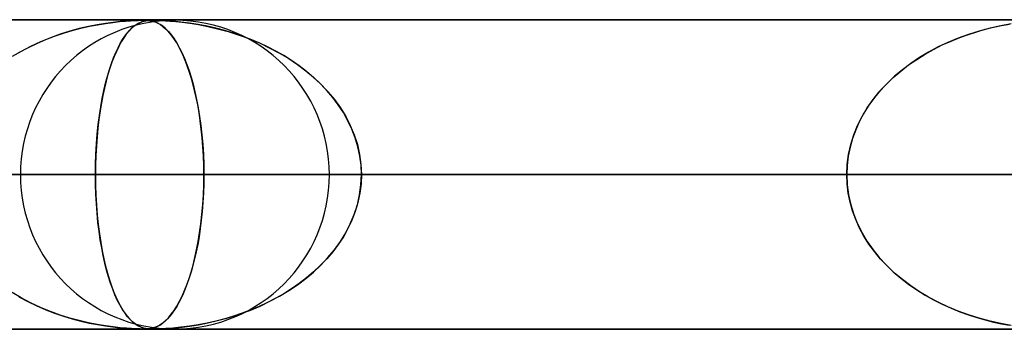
# Model space of a CAD drawing. Header units: millimetres. Extents: x -790 to 790, y -924 to 924.
# Tile 16 of 36: x -210 to -178, y 914 to 924. Entities that reach past the tile are written whole.
import ezdxf

# ---------------------------------------------------------------- set-up
doc = ezdxf.new("R2010")
doc.units = ezdxf.units.MM
doc.layers.add('HIDDEN', color=7, linetype='Continuous')
doc.layers.add('THICK', color=7, linetype='Continuous')

msp = doc.modelspace()

# ---------------------------------------------------------------- linework, layer by layer
at = {"layer": 'HIDDEN'}
for p, q in [((0, 923.99), (-582.722, 923.99)), ((-582.722, 923.99), (0, 923.99)), ((-0.316, 923.98), (-557.514, 923.98)), ((-206.035, 923.966), (-205.899, 923.973)), ((-205.849, 923.975), (-205.996, 923.968)), ((-205.899, 923.973), (-205.786, 923.977)), ((-205.722, 923.979), (-205.849, 923.975)), ((-205.786, 923.977), (-205.694, 923.979)), ((-205.619, 923.98), (-205.722, 923.979)), ((-205.694, 923.979), (-205.619, 923.98)), ((-205.536, 923.979), (-205.619, 923.98)), ((-205.619, 923.98), (-205.556, 923.979)), ((-205.556, 923.979), (-205.5, 923.977)), ((-205.461, 923.975), (-205.536, 923.979)), ((-205.534, 923.966), (-205.478, 923.973)), ((-205.454, 923.975), (-205.519, 923.968)), ((-205.5, 923.977), (-205.446, 923.974)), ((-205.478, 923.973), (-205.422, 923.977)), ((-205.387, 923.966), (-205.461, 923.975)), ((-205.382, 923.979), (-205.454, 923.975)), ((-205.446, 923.974), (-205.393, 923.967)), ((-205.422, 923.977), (-205.362, 923.979)), ((-205.297, 923.98), (-205.382, 923.979)), ((-205.362, 923.979), (-205.298, 923.98)), ((-205.298, 923.98), (-205.224, 923.979)), ((-205.196, 923.979), (-205.297, 923.98)), ((-205.224, 923.979), (-205.138, 923.977)), ((-205.065, 923.975), (-205.196, 923.979)), ((-205.138, 923.977), (-205.032, 923.974)), ((-204.889, 923.966), (-205.065, 923.975)), ((-205.032, 923.974), (-204.905, 923.967)), ((-207.687, 923.71), (-207.99, 923.627)), ((-207.913, 923.65), (-207.635, 923.723)), ((-207.393, 923.779), (-207.687, 923.71)), ((-207.635, 923.723), (-207.362, 923.786)), ((-207.11, 923.835), (-207.393, 923.779)), ((-207.362, 923.786), (-207.096, 923.838)), ((-206.841, 923.88), (-207.11, 923.835)), ((-207.096, 923.838), (-206.84, 923.88)), ((-206.592, 923.914), (-206.841, 923.88)), ((-206.84, 923.88), (-206.602, 923.913)), ((-206.602, 923.913), (-206.387, 923.937)), ((-206.365, 923.939), (-206.592, 923.914)), ((-206.387, 923.937), (-206.198, 923.954)), ((-206.166, 923.957), (-206.365, 923.939)), ((-206.198, 923.954), (-206.035, 923.966)), ((-205.996, 923.968), (-206.166, 923.957)), ((-206.008, 923.71), (-206.087, 923.627)), ((-206.068, 923.649), (-205.995, 923.723)), ((-205.93, 923.779), (-206.008, 923.71)), ((-205.995, 923.723), (-205.922, 923.786)), ((-205.855, 923.835), (-205.93, 923.779)), ((-205.922, 923.786), (-205.851, 923.838)), ((-205.781, 923.88), (-205.855, 923.835)), ((-205.851, 923.838), (-205.781, 923.88)), ((-205.711, 923.914), (-205.781, 923.88)), ((-205.781, 923.88), (-205.714, 923.913)), ((-205.714, 923.913), (-205.65, 923.937)), ((-205.644, 923.939), (-205.711, 923.914)), ((-205.65, 923.937), (-205.591, 923.954)), ((-205.58, 923.957), (-205.644, 923.939)), ((-205.591, 923.954), (-205.534, 923.966)), ((-205.519, 923.968), (-205.58, 923.957)), ((-205.393, 923.967), (-205.338, 923.957)), ((-205.309, 923.95), (-205.387, 923.966)), ((-205.338, 923.957), (-205.28, 923.942)), ((-205.23, 923.924), (-205.309, 923.95)), ((-205.28, 923.942), (-205.215, 923.919)), ((-205.149, 923.889), (-205.23, 923.924)), ((-205.215, 923.919), (-205.145, 923.886)), ((-205.07, 923.843), (-205.149, 923.889)), ((-205.145, 923.886), (-205.068, 923.842)), ((-204.992, 923.788), (-205.07, 923.843)), ((-205.068, 923.842), (-204.986, 923.784)), ((-204.915, 923.723), (-204.992, 923.788)), ((-204.986, 923.784), (-204.899, 923.709)), ((-204.838, 923.648), (-204.915, 923.723)), ((-204.905, 923.967), (-204.753, 923.957)), ((-204.899, 923.709), (-204.808, 923.616)), ((-204.667, 923.95), (-204.889, 923.966)), ((-204.753, 923.957), (-204.573, 923.942)), ((-204.408, 923.924), (-204.667, 923.95)), ((-204.573, 923.942), (-204.36, 923.919)), ((-204.129, 923.889), (-204.408, 923.924)), ((-204.36, 923.919), (-204.115, 923.887)), ((-203.846, 923.843), (-204.129, 923.889)), ((-204.115, 923.887), (-203.84, 923.842)), ((-203.561, 923.788), (-203.846, 923.843)), ((-203.84, 923.842), (-203.54, 923.784)), ((-203.275, 923.723), (-203.561, 923.788)), ((-203.54, 923.784), (-203.218, 923.709)), ((-202.989, 923.648), (-203.275, 923.723)), ((-203.218, 923.709), (-202.877, 923.616)), ((-178.692, 923.611), (-178.42, 923.688)), ((-178.267, 923.727), (-178.619, 923.633)), ((-178.42, 923.688), (-178.153, 923.754)), ((-177.916, 923.805), (-178.267, 923.727)), ((-178.153, 923.754), (-177.893, 923.81)), ((-177.587, 923.865), (-177.916, 923.805)), ((-177.893, 923.81), (-177.641, 923.856)), ((-209.06, 923.23), (-208.771, 923.355)), ((-208.619, 923.415), (-208.94, 923.283)), ((-208.771, 923.355), (-208.483, 923.466)), ((-208.302, 923.529), (-208.619, 923.415)), ((-208.483, 923.466), (-208.196, 923.564)), ((-207.99, 923.627), (-208.302, 923.529)), ((-208.196, 923.564), (-207.913, 923.65)), ((-206.363, 923.23), (-206.289, 923.355)), ((-206.249, 923.415), (-206.332, 923.283)), ((-206.289, 923.355), (-206.215, 923.466)), ((-206.168, 923.529), (-206.249, 923.415)), ((-206.215, 923.466), (-206.141, 923.564)), ((-206.087, 923.627), (-206.168, 923.529)), ((-206.141, 923.564), (-206.068, 923.649)), ((-204.762, 923.564), (-204.838, 923.648)), ((-204.808, 923.616), (-204.714, 923.504)), ((-204.688, 923.469), (-204.762, 923.564)), ((-204.714, 923.504), (-204.623, 923.377)), ((-204.614, 923.363), (-204.688, 923.469)), ((-204.623, 923.377), (-204.534, 923.237)), ((-204.541, 923.248), (-204.614, 923.363)), ((-202.705, 923.564), (-202.989, 923.648)), ((-202.877, 923.616), (-202.525, 923.504)), ((-202.424, 923.469), (-202.705, 923.564)), ((-202.525, 923.504), (-202.181, 923.377)), ((-202.146, 923.363), (-202.424, 923.469)), ((-202.181, 923.377), (-201.848, 923.237)), ((-201.872, 923.248), (-202.146, 923.363)), ((-179.298, 923.403), (-179.626, 923.267)), ((-179.528, 923.309), (-179.247, 923.423)), ((-178.962, 923.525), (-179.298, 923.403)), ((-179.247, 923.423), (-178.968, 923.523)), ((-178.968, 923.523), (-178.692, 923.611)), ((-178.619, 923.633), (-178.962, 923.525)), ((-209.635, 922.936), (-209.349, 923.09)), ((-209.258, 923.136), (-209.563, 922.976)), ((-209.349, 923.09), (-209.06, 923.23)), ((-208.94, 923.283), (-209.258, 923.136)), ((-206.509, 922.935), (-206.436, 923.09)), ((-206.413, 923.136), (-206.49, 922.976)), ((-206.436, 923.09), (-206.363, 923.23)), ((-206.332, 923.283), (-206.413, 923.136)), ((-204.47, 923.122), (-204.541, 923.248)), ((-204.534, 923.237), (-204.449, 923.084)), ((-204.4, 922.985), (-204.47, 923.122)), ((-204.449, 923.084), (-204.367, 922.918)), ((-201.603, 923.122), (-201.872, 923.248)), ((-201.848, 923.237), (-201.527, 923.084)), ((-201.339, 922.985), (-201.603, 923.122)), ((-201.527, 923.084), (-201.218, 922.918)), ((-180.366, 922.886), (-180.089, 923.041)), ((-179.943, 923.117), (-180.251, 922.953)), ((-180.089, 923.041), (-179.809, 923.182)), ((-179.626, 923.267), (-179.943, 923.117)), ((-179.809, 923.182), (-179.528, 923.309)), ((-209.563, 922.976), (-209.855, 922.805)), ((-206.648, 922.583), (-206.579, 922.766)), ((-206.564, 922.805), (-206.634, 922.622)), ((-206.579, 922.766), (-206.509, 922.935)), ((-206.49, 922.976), (-206.564, 922.805)), ((-204.331, 922.838), (-204.4, 922.985)), ((-204.367, 922.918), (-204.289, 922.74)), ((-204.264, 922.68), (-204.331, 922.838)), ((-204.289, 922.74), (-204.214, 922.551)), ((-201.08, 922.838), (-201.339, 922.985)), ((-201.218, 922.918), (-200.923, 922.74)), ((-200.828, 922.68), (-201.08, 922.838)), ((-200.923, 922.74), (-200.641, 922.551)), ((-180.9, 922.535), (-180.637, 922.717)), ((-180.547, 922.776), (-180.831, 922.585)), ((-180.637, 922.717), (-180.366, 922.886)), ((-180.251, 922.953), (-180.547, 922.776)), ((-206.777, 922.174), (-206.714, 922.386)), ((-206.701, 922.429), (-206.763, 922.225)), ((-206.714, 922.386), (-206.648, 922.583)), ((-206.634, 922.622), (-206.701, 922.429)), ((-204.199, 922.51), (-204.264, 922.68)), ((-204.214, 922.551), (-204.143, 922.35)), ((-204.136, 922.329), (-204.199, 922.51)), ((-200.584, 922.51), (-200.828, 922.68)), ((-200.641, 922.551), (-200.373, 922.35)), ((-200.347, 922.329), (-200.584, 922.51)), ((-181.099, 922.383), (-181.351, 922.17)), ((-181.154, 922.338), (-180.9, 922.535)), ((-180.831, 922.585), (-181.099, 922.383)), ((-206.837, 921.948), (-206.777, 922.174)), ((-206.763, 922.225), (-206.821, 922.011)), ((-204.143, 922.35), (-204.076, 922.137)), ((-204.076, 922.136), (-204.136, 922.329)), ((-204.076, 922.137), (-204.012, 921.911)), ((-204.018, 921.932), (-204.076, 922.136)), ((-200.373, 922.35), (-200.121, 922.137)), ((-200.12, 922.136), (-200.347, 922.329)), ((-200.121, 922.137), (-199.881, 921.911)), ((-199.902, 921.932), (-200.12, 922.136)), ((-181.628, 921.905), (-181.397, 922.128)), ((-181.351, 922.17), (-181.585, 921.948)), ((-181.397, 922.128), (-181.154, 922.338)), ((-206.876, 921.788), (-206.926, 921.553)), ((-206.894, 921.708), (-206.837, 921.948)), ((-206.821, 922.011), (-206.876, 921.788)), ((-203.963, 921.715), (-204.018, 921.932)), ((-204.012, 921.911), (-203.952, 921.671)), ((-199.695, 921.715), (-199.902, 921.932)), ((-199.881, 921.911), (-199.656, 921.671)), ((-181.846, 921.667), (-181.628, 921.905)), ((-181.585, 921.948), (-181.802, 921.717)), ((-206.994, 921.184), (-206.946, 921.453)), ((-206.926, 921.553), (-206.973, 921.307)), ((-206.946, 921.453), (-206.894, 921.708)), ((-203.911, 921.486), (-203.963, 921.715)), ((-203.952, 921.671), (-203.896, 921.417)), ((-203.863, 921.246), (-203.911, 921.486)), ((-199.5, 921.486), (-199.695, 921.715)), ((-199.656, 921.671), (-199.446, 921.417)), ((-199.32, 921.246), (-199.5, 921.486)), ((-182, 921.479), (-182.179, 921.233)), ((-182.048, 921.415), (-181.846, 921.667)), ((-181.802, 921.717), (-182, 921.479)), ((-207.037, 920.901), (-206.994, 921.184)), ((-206.973, 921.307), (-207.016, 921.048)), ((-203.896, 921.417), (-203.845, 921.149)), ((-203.819, 920.995), (-203.863, 921.246)), ((-203.845, 921.149), (-203.799, 920.868)), ((-199.446, 921.417), (-199.254, 921.149)), ((-199.156, 920.995), (-199.32, 921.246)), ((-199.254, 921.149), (-199.082, 920.868)), ((-182.4, 920.872), (-182.233, 921.15)), ((-182.179, 921.233), (-182.34, 920.978)), ((-182.233, 921.15), (-182.048, 921.415)), ((-207.075, 920.606), (-207.037, 920.901)), ((-207.016, 921.048), (-207.053, 920.778)), ((-203.78, 920.733), (-203.819, 920.995)), ((-203.799, 920.868), (-203.759, 920.576)), ((-199.009, 920.733), (-199.156, 920.995)), ((-199.082, 920.868), (-198.932, 920.576)), ((-182.546, 920.581), (-182.4, 920.872)), ((-182.34, 920.978), (-182.482, 920.715)), ((-207.087, 920.498), (-207.114, 920.208)), ((-207.106, 920.298), (-207.075, 920.606)), ((-207.053, 920.778), (-207.087, 920.498)), ((-203.745, 920.461), (-203.78, 920.733)), ((-203.759, 920.576), (-203.725, 920.273)), ((-198.88, 920.461), (-199.009, 920.733)), ((-198.932, 920.576), (-198.806, 920.273)), ((-182.669, 920.277), (-182.546, 920.581)), ((-182.482, 920.715), (-182.605, 920.444)), ((-207.114, 920.208), (-207.136, 919.911)), ((-207.132, 919.981), (-207.106, 920.298)), ((-203.717, 920.179), (-203.745, 920.461)), ((-203.725, 920.273), (-203.699, 919.962)), ((-203.693, 919.888), (-203.717, 920.179)), ((-198.772, 920.179), (-198.88, 920.461)), ((-198.806, 920.273), (-198.705, 919.962)), ((-198.686, 919.888), (-198.772, 920.179)), ((-182.708, 920.164), (-182.789, 919.877)), ((-182.767, 919.965), (-182.669, 920.277)), ((-182.605, 920.444), (-182.708, 920.164)), ((-207.136, 919.911), (-207.152, 919.608)), ((-207.15, 919.656), (-207.132, 919.981)), ((-203.699, 919.962), (-203.679, 919.642)), ((-203.677, 919.592), (-203.693, 919.888)), ((-198.705, 919.962), (-198.632, 919.642)), ((-198.623, 919.592), (-198.686, 919.888)), ((-182.789, 919.877), (-182.849, 919.585)), ((-182.838, 919.646), (-182.767, 919.965)), ((-207.152, 919.608), (-207.162, 919.3)), ((-207.161, 919.326), (-207.15, 919.656)), ((-203.679, 919.642), (-203.667, 919.317)), ((-203.667, 919.292), (-203.677, 919.592)), ((-198.632, 919.642), (-198.588, 919.317)), ((-198.586, 919.292), (-198.623, 919.592)), ((-182.849, 919.585), (-182.885, 919.289)), ((-182.882, 919.32), (-182.838, 919.646)), ((-207.165, 918.99), (-207.161, 919.326)), ((-207.162, 919.3), (-207.165, 918.99)), ((-203.667, 919.317), (-203.663, 918.99)), ((-203.663, 918.99), (-203.667, 919.292)), ((-198.588, 919.317), (-198.573, 918.99)), ((-198.573, 918.99), (-198.586, 919.292)), ((-182.897, 918.99), (-182.882, 919.32)), ((-182.885, 919.289), (-182.897, 918.99)), ((-5, 918.99), (-559.408, 918.99)), ((-559.408, 918.99), (-5, 918.99)), ((-550.818, 918.99), (-5, 918.99)), ((-5, 918.99), (-550.818, 918.99)), ((-5, 918.99), (-530.056, 918.99)), ((-530.056, 918.99), (-5, 918.99)), ((-521.465, 918.99), (-5, 918.99)), ((-5, 918.99), (-521.465, 918.99)), ((-5, 918.99), (-500.704, 918.99)), ((-500.704, 918.99), (-5, 918.99)), ((-492.113, 918.99), (-5, 918.99)), ((-5, 918.99), (-492.113, 918.99)), ((-5, 918.99), (-471.351, 918.99)), ((-471.351, 918.99), (-5, 918.99)), ((-462.761, 918.99), (-5, 918.99)), ((-5, 918.99), (-462.761, 918.99)), ((-5, 918.99), (-441.999, 918.99)), ((-441.999, 918.99), (-5, 918.99)), ((-433.408, 918.99), (-5, 918.99)), ((-5, 918.99), (-433.408, 918.99)), ((-5, 918.99), (-412.646, 918.99)), ((-412.646, 918.99), (-5, 918.99)), ((-404.055, 918.99), (-5, 918.99)), ((-5, 918.99), (-404.055, 918.99)), ((-5, 918.99), (-383.293, 918.99)), ((-383.293, 918.99), (-5, 918.99)), ((-374.702, 918.99), (-5, 918.99)), ((-5, 918.99), (-374.702, 918.99)), ((-5, 918.99), (-353.94, 918.99)), ((-353.94, 918.99), (-5, 918.99)), ((-345.349, 918.99), (-5, 918.99)), ((-5, 918.99), (-345.349, 918.99)), ((-5, 918.99), (-324.586, 918.99)), ((-324.586, 918.99), (-5, 918.99)), ((-315.995, 918.99), (-5, 918.99)), ((-5, 918.99), (-315.995, 918.99)), ((-5, 918.99), (-295.232, 918.99)), ((-295.232, 918.99), (-5, 918.99)), ((-286.641, 918.99), (-5, 918.99)), ((-5, 918.99), (-286.641, 918.99)), ((-5, 918.99), (-265.877, 918.99)), ((-265.877, 918.99), (-5, 918.99)), ((-257.286, 918.99), (-5, 918.99)), ((-5, 918.99), (-257.286, 918.99)), ((-5, 918.99), (-236.522, 918.99)), ((-236.522, 918.99), (-5, 918.99)), ((-233.71, 918.99), (-203.663, 918.99)), ((-233.71, 918.99), (-203.663, 918.99)), ((-227.93, 918.99), (-5, 918.99)), ((-5, 918.99), (-227.93, 918.99)), ((-207.165, 918.99), (-227.93, 918.99)), ((-227.93, 918.99), (-207.165, 918.99)), ((-182.897, 918.99), (-209.59, 918.99)), ((-209.59, 918.99), (-182.897, 918.99)), ((-207.165, 918.99), (-207.161, 918.654)), ((-5, 918.99), (-207.165, 918.99)), ((-207.165, 918.99), (-5, 918.99)), ((-207.161, 918.672), (-207.165, 918.99)), ((-203.663, 918.99), (-203.667, 918.688)), ((-203.667, 918.663), (-203.663, 918.99)), ((-203.663, 918.99), (-182.897, 918.99)), ((-182.897, 918.99), (-203.663, 918.99)), ((-199.61, 918.99), (-174.304, 918.99)), ((-174.304, 918.99), (-199.61, 918.99)), ((-198.588, 918.663), (-198.573, 918.99)), ((-198.573, 918.99), (-198.586, 918.688)), ((-198.573, 918.99), (-5, 918.99)), ((-5, 918.99), (-198.573, 918.99)), ((-177.806, 918.99), (-198.573, 918.99)), ((-198.573, 918.99), (-177.806, 918.99)), ((-182.885, 918.691), (-182.897, 918.99)), ((-182.897, 918.99), (-182.882, 918.66)), ((-207.151, 918.356), (-207.161, 918.672)), ((-207.161, 918.654), (-207.15, 918.324)), ((-203.679, 918.338), (-203.667, 918.663)), ((-203.667, 918.688), (-203.677, 918.388)), ((-198.632, 918.338), (-198.588, 918.663)), ((-198.586, 918.688), (-198.623, 918.388)), ((-182.849, 918.395), (-182.885, 918.691)), ((-182.882, 918.66), (-182.838, 918.334)), ((-207.135, 918.046), (-207.151, 918.356)), ((-207.15, 918.324), (-207.132, 917.999)), ((-203.699, 918.018), (-203.679, 918.338)), ((-203.677, 918.388), (-203.693, 918.092)), ((-198.705, 918.018), (-198.632, 918.338)), ((-198.623, 918.388), (-198.686, 918.092)), ((-182.789, 918.103), (-182.849, 918.395)), ((-182.838, 918.334), (-182.767, 918.015)), ((-207.112, 917.741), (-207.135, 918.046)), ((-207.132, 917.999), (-207.106, 917.682)), ((-203.725, 917.707), (-203.699, 918.018)), ((-203.693, 918.092), (-203.717, 917.801)), ((-198.806, 917.707), (-198.705, 918.018)), ((-198.686, 918.092), (-198.772, 917.801)), ((-182.708, 917.816), (-182.789, 918.103)), ((-182.767, 918.015), (-182.669, 917.703)), ((-207.083, 917.446), (-207.112, 917.741)), ((-207.106, 917.682), (-207.075, 917.374)), ((-203.759, 917.404), (-203.725, 917.707)), ((-203.717, 917.801), (-203.745, 917.519)), ((-198.932, 917.404), (-198.806, 917.707)), ((-198.772, 917.801), (-198.88, 917.519)), ((-182.605, 917.536), (-182.708, 917.816)), ((-182.669, 917.703), (-182.546, 917.4)), ((-207.048, 917.16), (-207.083, 917.446)), ((-207.075, 917.374), (-207.037, 917.079)), ((-203.799, 917.112), (-203.759, 917.404)), ((-203.745, 917.519), (-203.78, 917.247)), ((-199.082, 917.112), (-198.932, 917.404)), ((-198.88, 917.519), (-199.009, 917.247)), ((-182.482, 917.265), (-182.605, 917.536)), ((-182.546, 917.4), (-182.4, 917.108)), ((-207.008, 916.884), (-207.048, 917.16)), ((-207.037, 917.079), (-206.994, 916.796)), ((-203.819, 916.985), (-203.863, 916.734)), ((-203.845, 916.831), (-203.799, 917.112)), ((-203.78, 917.247), (-203.819, 916.985)), ((-199.156, 916.985), (-199.32, 916.734)), ((-199.254, 916.831), (-199.082, 917.112)), ((-199.009, 917.247), (-199.156, 916.985)), ((-182.34, 917.002), (-182.482, 917.265)), ((-182.4, 917.108), (-182.233, 916.83)), ((-182.179, 916.747), (-182.34, 917.002)), ((-206.964, 916.622), (-207.008, 916.884)), ((-206.994, 916.796), (-206.946, 916.527)), ((-203.863, 916.734), (-203.911, 916.494)), ((-203.896, 916.563), (-203.845, 916.831)), ((-199.32, 916.734), (-199.5, 916.494)), ((-199.446, 916.563), (-199.254, 916.831)), ((-182.233, 916.83), (-182.048, 916.565)), ((-182, 916.501), (-182.179, 916.747)), ((-206.915, 916.372), (-206.964, 916.622)), ((-206.946, 916.527), (-206.894, 916.272)), ((-206.862, 916.134), (-206.915, 916.372)), ((-203.911, 916.494), (-203.963, 916.265)), ((-203.952, 916.309), (-203.896, 916.563)), ((-199.5, 916.494), (-199.695, 916.265)), ((-199.656, 916.309), (-199.446, 916.563)), ((-182.048, 916.565), (-181.846, 916.313)), ((-181.802, 916.263), (-182, 916.501)), ((-206.894, 916.272), (-206.837, 916.032)), ((-206.805, 915.907), (-206.862, 916.134)), ((-206.837, 916.032), (-206.777, 915.806)), ((-204.076, 915.843), (-204.012, 916.069)), ((-204.018, 916.048), (-204.076, 915.844)), ((-203.963, 916.265), (-204.018, 916.048)), ((-204.012, 916.069), (-203.952, 916.309)), ((-200.121, 915.843), (-199.881, 916.069)), ((-199.902, 916.048), (-200.12, 915.844)), ((-199.695, 916.265), (-199.902, 916.048)), ((-199.881, 916.069), (-199.656, 916.309)), ((-181.846, 916.313), (-181.628, 916.075)), ((-181.585, 916.032), (-181.802, 916.263)), ((-181.628, 916.075), (-181.397, 915.852)), ((-181.351, 915.81), (-181.585, 916.032)), ((-206.744, 915.691), (-206.805, 915.907)), ((-206.777, 915.806), (-206.714, 915.594)), ((-204.143, 915.63), (-204.076, 915.843)), ((-204.076, 915.844), (-204.136, 915.651)), ((-200.373, 915.63), (-200.121, 915.843)), ((-200.12, 915.844), (-200.347, 915.651)), ((-181.397, 915.852), (-181.154, 915.642)), ((-181.099, 915.597), (-181.351, 915.81)), ((-206.679, 915.486), (-206.744, 915.691)), ((-206.714, 915.594), (-206.648, 915.397)), ((-206.609, 915.291), (-206.679, 915.486)), ((-206.648, 915.397), (-206.579, 915.214)), ((-204.289, 915.24), (-204.214, 915.429)), ((-204.199, 915.47), (-204.264, 915.3)), ((-204.214, 915.429), (-204.143, 915.63)), ((-204.136, 915.651), (-204.199, 915.47)), ((-200.923, 915.24), (-200.641, 915.429)), ((-200.584, 915.47), (-200.828, 915.3)), ((-200.641, 915.429), (-200.373, 915.63)), ((-200.347, 915.651), (-200.584, 915.47)), ((-181.154, 915.642), (-180.9, 915.445)), ((-180.831, 915.395), (-181.099, 915.597)), ((-180.9, 915.445), (-180.637, 915.263)), ((-180.547, 915.204), (-180.831, 915.395)), ((-209.563, 915.004), (-209.855, 915.175)), ((-206.536, 915.108), (-206.609, 915.291)), ((-206.579, 915.214), (-206.509, 915.045)), ((-206.459, 914.937), (-206.536, 915.108)), ((-204.331, 915.142), (-204.4, 914.995)), ((-204.368, 915.062), (-204.289, 915.24)), ((-204.264, 915.3), (-204.331, 915.142)), ((-201.08, 915.142), (-201.339, 914.995)), ((-201.218, 915.062), (-200.923, 915.24)), ((-200.828, 915.3), (-201.08, 915.142)), ((-180.637, 915.263), (-180.366, 915.094)), ((-180.251, 915.027), (-180.547, 915.204)), ((-180.366, 915.094), (-180.089, 914.939)), ((-209.636, 915.045), (-209.35, 914.89)), ((-209.258, 914.844), (-209.563, 915.004)), ((-209.35, 914.89), (-209.061, 914.75)), ((-208.94, 914.697), (-209.258, 914.844)), ((-209.061, 914.75), (-208.772, 914.625)), ((-206.509, 915.045), (-206.436, 914.89)), ((-206.378, 914.778), (-206.459, 914.937)), ((-206.436, 914.89), (-206.363, 914.75)), ((-206.294, 914.634), (-206.378, 914.778)), ((-206.363, 914.75), (-206.289, 914.625)), ((-204.47, 914.858), (-204.541, 914.732)), ((-204.535, 914.743), (-204.449, 914.896)), ((-204.4, 914.995), (-204.47, 914.858)), ((-204.449, 914.896), (-204.368, 915.062)), ((-201.603, 914.858), (-201.872, 914.732)), ((-201.848, 914.743), (-201.527, 914.896)), ((-201.339, 914.995), (-201.603, 914.858)), ((-201.527, 914.896), (-201.218, 915.062)), ((-179.943, 914.863), (-180.251, 915.027)), ((-180.089, 914.939), (-179.809, 914.798)), ((-179.626, 914.713), (-179.943, 914.863)), ((-179.809, 914.798), (-179.528, 914.671)), ((-208.619, 914.565), (-208.94, 914.697)), ((-208.772, 914.625), (-208.483, 914.514)), ((-208.302, 914.451), (-208.619, 914.565)), ((-208.483, 914.514), (-208.197, 914.416)), ((-207.99, 914.353), (-208.302, 914.451)), ((-206.21, 914.507), (-206.294, 914.634)), ((-206.289, 914.625), (-206.215, 914.514)), ((-206.215, 914.514), (-206.141, 914.416)), ((-206.126, 914.398), (-206.21, 914.507)), ((-204.808, 914.364), (-204.715, 914.476)), ((-204.688, 914.511), (-204.762, 914.416)), ((-204.715, 914.476), (-204.623, 914.603)), ((-204.614, 914.617), (-204.688, 914.511)), ((-204.623, 914.603), (-204.535, 914.743)), ((-204.541, 914.732), (-204.614, 914.617)), ((-202.877, 914.364), (-202.525, 914.476)), ((-202.424, 914.511), (-202.705, 914.416)), ((-202.525, 914.476), (-202.181, 914.603)), ((-202.146, 914.617), (-202.424, 914.511)), ((-202.181, 914.603), (-201.848, 914.743)), ((-201.872, 914.732), (-202.146, 914.617)), ((-179.298, 914.577), (-179.626, 914.713)), ((-179.528, 914.671), (-179.247, 914.557)), ((-178.962, 914.455), (-179.298, 914.577)), ((-179.247, 914.557), (-178.968, 914.457)), ((-178.968, 914.457), (-178.692, 914.369)), ((-178.619, 914.347), (-178.962, 914.455)), ((-208.197, 914.416), (-207.914, 914.331)), ((-207.687, 914.27), (-207.99, 914.353)), ((-207.914, 914.331), (-207.635, 914.257)), ((-207.393, 914.201), (-207.687, 914.27)), ((-207.635, 914.257), (-207.363, 914.194)), ((-207.11, 914.145), (-207.393, 914.201)), ((-207.363, 914.194), (-207.097, 914.142)), ((-206.841, 914.1), (-207.11, 914.145)), ((-207.097, 914.142), (-206.841, 914.1)), ((-206.141, 914.416), (-206.068, 914.331)), ((-206.044, 914.306), (-206.126, 914.398)), ((-206.068, 914.331), (-205.995, 914.257)), ((-205.964, 914.229), (-206.044, 914.306)), ((-205.995, 914.257), (-205.922, 914.194)), ((-205.885, 914.166), (-205.964, 914.229)), ((-205.922, 914.194), (-205.851, 914.142)), ((-205.809, 914.116), (-205.885, 914.166)), ((-205.851, 914.142), (-205.781, 914.1)), ((-205.736, 914.077), (-205.809, 914.116)), ((-205.07, 914.137), (-205.149, 914.091)), ((-205.145, 914.094), (-205.068, 914.138)), ((-204.992, 914.192), (-205.07, 914.137)), ((-205.068, 914.138), (-204.986, 914.196)), ((-204.915, 914.257), (-204.992, 914.192)), ((-204.986, 914.196), (-204.899, 914.271)), ((-204.838, 914.332), (-204.915, 914.257)), ((-204.899, 914.271), (-204.808, 914.364)), ((-204.762, 914.416), (-204.838, 914.332)), ((-203.846, 914.137), (-204.129, 914.091)), ((-204.115, 914.094), (-203.84, 914.138)), ((-203.561, 914.192), (-203.846, 914.137)), ((-203.84, 914.138), (-203.54, 914.196)), ((-203.275, 914.257), (-203.561, 914.192)), ((-203.54, 914.196), (-203.218, 914.271)), ((-202.989, 914.332), (-203.275, 914.257)), ((-203.218, 914.271), (-202.877, 914.364)), ((-202.705, 914.416), (-202.989, 914.332)), ((-178.692, 914.369), (-178.42, 914.292)), ((-178.267, 914.253), (-178.619, 914.347)), ((-178.42, 914.292), (-178.153, 914.226)), ((-177.916, 914.175), (-178.267, 914.253)), ((-178.153, 914.226), (-177.893, 914.17)), ((-177.587, 914.115), (-177.916, 914.175)), ((-177.893, 914.17), (-177.641, 914.124)), ((-582.722, 913.99), (0, 913.99)), ((0, 913.99), (-582.722, 913.99)), ((-557.514, 914), (-0.316, 914)), ((-557.514, 914), (-0.316, 914)), ((-528.162, 914), (-0.316, 914)), ((-498.811, 914), (-0.316, 914)), ((-469.46, 914), (-0.316, 914)), ((-440.109, 914), (-0.316, 914)), ((-410.757, 914), (-0.316, 914)), ((-381.406, 914), (-0.316, 914)), ((-352.055, 914), (-0.316, 914)), ((-322.703, 914), (-0.316, 914)), ((-293.352, 914), (-0.316, 914)), ((-264.001, 914), (-0.316, 914)), ((-234.649, 914), (-0.316, 914)), ((-206.592, 914.066), (-206.841, 914.1)), ((-206.841, 914.1), (-206.603, 914.067)), ((-206.603, 914.067), (-206.388, 914.043)), ((-206.365, 914.041), (-206.592, 914.066)), ((-206.388, 914.043), (-206.199, 914.026)), ((-206.166, 914.023), (-206.365, 914.041)), ((-206.199, 914.026), (-206.036, 914.014)), ((-205.996, 914.012), (-206.166, 914.023)), ((-206.036, 914.014), (-205.899, 914.007)), ((-205.849, 914.005), (-205.996, 914.012)), ((-205.899, 914.007), (-205.786, 914.003)), ((-205.722, 914.001), (-205.849, 914.005)), ((-205.786, 914.003), (-205.695, 914)), ((-205.781, 914.1), (-205.714, 914.067)), ((-205.666, 914.048), (-205.736, 914.077)), ((-205.619, 914), (-205.722, 914.001)), ((-205.714, 914.067), (-205.65, 914.043)), ((-205.695, 914), (-205.62, 914)), ((-205.599, 914.028), (-205.666, 914.048)), ((-205.65, 914.043), (-205.591, 914.026)), ((-205.62, 914), (-205.556, 914.001)), ((-205.536, 914.001), (-205.619, 914)), ((-205.536, 914.015), (-205.599, 914.028)), ((-205.591, 914.026), (-205.534, 914.014)), ((-205.556, 914.001), (-205.5, 914.003)), ((-205.471, 914.007), (-205.536, 914.015)), ((-205.461, 914.005), (-205.536, 914.001)), ((-205.534, 914.014), (-205.478, 914.007)), ((-205.5, 914.003), (-205.446, 914.006)), ((-205.478, 914.007), (-205.422, 914.003)), ((-205.4, 914.002), (-205.471, 914.007)), ((-205.387, 914.014), (-205.461, 914.005)), ((-205.446, 914.006), (-205.393, 914.013)), ((-205.422, 914.003), (-205.362, 914)), ((-205.316, 914), (-205.4, 914.002)), ((-205.393, 914.013), (-205.338, 914.023)), ((-205.309, 914.03), (-205.387, 914.014)), ((-205.362, 914), (-205.298, 914)), ((-205.338, 914.023), (-205.28, 914.038)), ((-205.23, 914.056), (-205.309, 914.03)), ((-205.302, 914), (-205.303, 914)), ((-205.301, 914), (-205.302, 914)), ((-205.3, 914), (-205.301, 914)), ((-205.299, 914), (-205.3, 914)), ((-205.298, 914), (-205.299, 914)), ((-205.298, 914), (-205.224, 914.001)), ((-205.297, 914), (-205.298, 914)), ((-205.298, 914), (-0.316, 914)), ((-205.196, 914.001), (-205.297, 914)), ((-205.28, 914.038), (-205.216, 914.061)), ((-205.149, 914.091), (-205.23, 914.056)), ((-205.224, 914.001), (-205.138, 914.003)), ((-205.216, 914.061), (-205.145, 914.094)), ((-205.065, 914.005), (-205.196, 914.001)), ((-205.138, 914.003), (-205.032, 914.006)), ((-204.889, 914.014), (-205.065, 914.005)), ((-205.032, 914.006), (-204.905, 914.013)), ((-204.905, 914.013), (-204.753, 914.023)), ((-204.667, 914.03), (-204.889, 914.014)), ((-204.753, 914.023), (-204.573, 914.038)), ((-204.408, 914.056), (-204.667, 914.03)), ((-204.573, 914.038), (-204.36, 914.061)), ((-204.129, 914.091), (-204.408, 914.056)), ((-204.36, 914.061), (-204.115, 914.094))]:
    msp.add_line(p, q, dxfattribs=at)
for start, end in [(0, 180), (180, 0)]:
    msp.add_arc((-204.6, 918.99), 4.99, start, end, dxfattribs=at)
at = {"layer": 'THICK'}
for p, q in [((-732, 924), (732, 924)), ((732, 919), (-732, 919))]:
    msp.add_line(p, q, dxfattribs=at)

doc.saveas('drawing.dxf')
